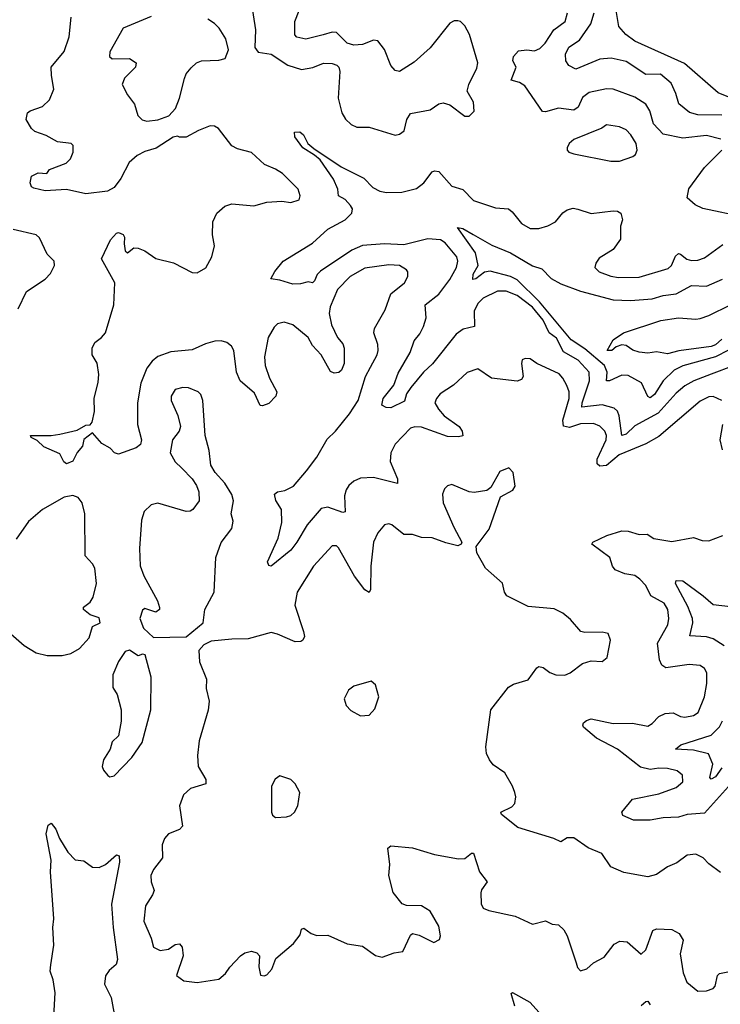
# Model space of a CAD drawing. Extents: x 1550320 to 1685906, y 509093 to 640511.
# Tile 247 of 256: x 1643981 to 1647198, y 527713 to 532233. Entities that reach past the tile are written whole.
import ezdxf

# ---------------------------------------------------------------- set-up
doc = ezdxf.new("R2010")
doc.units = 0

msp = doc.modelspace()

# ---------------------------------------------------------------- linework, layer by layer
at = {"layer": '0CON20XD'}
for points in [[(1645044.6, 532305), (1645062.9, 532187.1), (1645060, 532105), (1645075, 532084), (1645135.7, 532075.7), (1645211.2, 532025), (1645275, 532004.4), (1645326.8, 532013.2), (1645375, 532034.3), (1645415, 532032.9), (1645436.7, 532025), (1645446, 532015), (1645450, 531995), (1645443.7, 531873.7), (1645460, 531805), (1645476.6, 531776.6), (1645502.4, 531752.4), (1645529.4, 531739.4), (1645585, 531740.6), (1645705, 531702.9)], [(1645705, 531702.9), (1645725, 531707.5), (1645746.6, 531723.4), (1645758.9, 531775), (1645775, 531802.5), (1645865, 531819.4), (1645905, 531847.1), (1645925, 531851.4), (1645955, 531842), (1646025, 531790), (1646045, 531790), (1646067, 531813), (1646063.8, 531855), (1646035.6, 531905.6), (1646042.9, 531935), (1646079.8, 532010.2), (1646084.4, 532035), (1646045.8, 532165), (1646025, 532205.8), (1646005, 532224.3), (1645991.7, 532228.3), (1645975, 532228.1), (1645955, 532217.5), (1645865.4, 532104.6), (1645792, 532038), (1645725, 531995.6), (1645705, 532000), (1645685, 532022.5), (1645655, 532096.2), (1645625, 532135.8), (1645605, 532139.4), (1645555, 532120), (1645515, 532115.6), (1645485, 532125.8), (1645435, 532174.3), (1645415, 532175.6), (1645374.1, 532164.1), (1645295, 532144), (1645252.5, 532152.5), (1645243.6, 532163.6), (1645244.4, 532225), (1645263.6, 532275)], [(1647199.4, 531685), (1647135, 531702), (1647025, 531690), (1646935, 531708.4), (1646891.1, 531755), (1646874.3, 531814.3), (1646855, 531846.2), (1646805, 531877.6), (1646705, 531914.1), (1646675, 531915.3), (1646595, 531899.6), (1646565, 531875.5), (1646545, 531832.3), (1646525, 531817.9), (1646455, 531827), (1646395, 531809.6), (1646381.9, 531811.9), (1646299.4, 531929.4), (1646275, 531945.6), (1646238, 531955), (1646259.6, 532015), (1646245.4, 532045), (1646248.1, 532065), (1646270.4, 532089.6), (1646308.8, 532095), (1646345, 532089.8), (1646369.6, 532100.4), (1646393.1, 532125), (1646432.8, 532187.2), (1646485, 532224.4), (1646495.4, 532265)], [(1647205, 531794.8), (1647095, 531796.3), (1647056.8, 531806.8), (1647007, 531847), (1646993.8, 531895), (1646972.2, 531942.2), (1646922.8, 531982.8), (1646855, 531981.5), (1646765, 532041.1), (1646696.9, 532056.9), (1646645, 532051.6), (1646535, 532006.8), (1646502.5, 532022.5), (1646488.9, 532045), (1646486.1, 532075), (1646502.8, 532107.2), (1646550.4, 532139.6), (1646602.5, 532215), (1646617.9, 532265)], [(1647305, 531850), (1647188.2, 531898.2), (1647032.8, 532032.8), (1646805, 532134.3), (1646764.6, 532165), (1646731.3, 532201.3), (1646718.9, 532275)], [(1644127.4, 531977.4), (1644125.5, 532015), (1644185, 532087.1), (1644207.2, 532155), (1644216.7, 532245)], [(1644585, 532247.8), (1644456, 532195), (1644394.5, 532085), (1644393.3, 532065), (1644405, 532053.1), (1644485, 532055.6), (1644516, 532035), (1644512.5, 532015), (1644461.9, 531965), (1644451.9, 531935), (1644475, 531888), (1644507.1, 531845), (1644523.4, 531793.4), (1644543.6, 531773.6), (1644565, 531768.1)], [(1644565, 531768.1), (1644615, 531772.9), (1644665, 531791.2), (1644696.2, 531825), (1644715, 531872.5), (1644737.1, 531962.9), (1644745.7, 531984.3), (1644768, 532012), (1644792.5, 532035), (1644815, 532043.8), (1644895, 532047.5), (1644924.3, 532055.7), (1644939.4, 532095), (1644926.5, 532145), (1644896.7, 532195), (1644875, 532215.6), (1644843.8, 532235)], [(1647205, 530485.4), (1647165, 530502.7), (1647145, 530502.2), (1647105, 530481.5), (1646915, 530320), (1646855, 530286.6), (1646733.8, 530235), (1646675, 530186.9), (1646643.7, 530183.7), (1646632.5, 530195), (1646632.5, 530215), (1646672.8, 530305), (1646675.6, 530325), (1646667.5, 530345), (1646645, 530367.2), (1646615, 530378.8), (1646555, 530377.4), (1646505, 530360.4), (1646477.4, 530367.4), (1646475.2, 530395.2), (1646504, 530495), (1646503.1, 530525), (1646493.5, 530553.5), (1646475, 530588.2), (1646457.2, 530607.2), (1646355, 530655.4), (1646325, 530676.7), (1646301.9, 530678.1), (1646288.6, 530671.4), (1646284.4, 530655.6), (1646293.1, 530595), (1646285, 530580.8), (1646265, 530573.5), (1646147.6, 530587.6), (1646085, 530630), (1646035, 530614.3), (1645972.5, 530555), (1645910.8, 530515), (1645894.2, 530495), (1645887.5, 530475), (1645903.3, 530445), (1645929.4, 530415), (1645999.2, 530365), (1646012.5, 530345), (1646015, 530323.3), (1645995, 530317.5), (1645945, 530320), (1645825, 530363.2), (1645795.4, 530364.6), (1645775, 530357.3), (1645705, 530284.4), (1645684.1, 530245), (1645682.4, 530205), (1645716.1, 530125), (1645715.6, 530104.4), (1645605, 530131.3), (1645545, 530129.2), (1645515, 530115.4), (1645492.7, 530095), (1645479.2, 530075), (1645472, 530048), (1645475, 529973.8), (1645465, 529970.6), (1645396.1, 529996.1), (1645365, 529990), (1645300.6, 529915), (1645253.9, 529835), (1645225, 529798.2), (1645135, 529723.8), (1645125, 529727.5), (1645118.8, 529745), (1645167.4, 529852.6), (1645184, 529925), (1645182.7, 529985), (1645156.2, 530026.2), (1645151.4, 530055), (1645163.8, 530065), (1645197.4, 530072.6), (1645238, 530092), (1645297.9, 530162.1), (1645344.4, 530225.6), (1645391.8, 530308.2), (1645430.5, 530345), (1645495, 530424.4), (1645534.7, 530485.3), (1645567.8, 530595), (1645592, 530638), (1645622.2, 530695), (1645626.7, 530715), (1645625, 530742.5), (1645606, 530795), (1645610, 530815), (1645658.5, 530901.5), (1645685.5, 530975), (1645747.1, 531025), (1645762.9, 531055), (1645762.5, 531075), (1645756, 531085), (1645725, 531104.4), (1645675, 531107.9), (1645565, 531092.1), (1645497.8, 531055), (1645440, 530995), (1645406.2, 530915), (1645402.1, 530885), (1645412.7, 530832.7), (1645440.6, 530775), (1645464, 530745), (1645470, 530725), (1645470, 530655), (1645458.8, 530625), (1645445.7, 530614.3), (1645425, 530611.2), (1645408.3, 530618.3), (1645364.3, 530695), (1645325, 530737.1), (1645305, 530773.8), (1645235, 530832.5), (1645195, 530844.4), (1645165, 530837.1), (1645148.5, 530821.5), (1645121.8, 530775), (1645105.4, 530685.4), (1645107.7, 530645), (1645128.3, 530588.3), (1645162, 530525), (1645156, 530505), (1645125, 530472), (1645095, 530460), (1645085, 530462.5), (1645059.3, 530519.3), (1644993.1, 530575), (1644976.7, 530615), (1644964.6, 530715), (1644953.6, 530735), (1644931.2, 530751.2), (1644905, 530758.8), (1644877, 530757), (1644834.3, 530745), (1644773, 530717), (1644675, 530709.2), (1644615, 530686.5), (1644588.5, 530665), (1644565, 530633.3), (1644537.2, 530565), (1644521.4, 530475), (1644522.2, 530375), (1644540.4, 530305), (1644535, 530282.9), (1644515, 530267.1), (1644435, 530238.6), (1644416.2, 530245), (1644395.5, 530265.5), (1644357.6, 530287.6), (1644315, 530336.7), (1644274.7, 530305.3), (1644268.9, 530275), (1644243.9, 530246.1), (1644225, 530206), (1644195, 530194.4), (1644183.1, 530203.1), (1644165, 530240), (1644092.2, 530272.2), (1644061.2, 530301.2), (1644033.8, 530315), (1644030, 530325), (1644124.4, 530324.4), (1644165, 530330), (1644245, 530349.6), (1644285, 530371.8), (1644305, 530373.8), (1644314, 530385), (1644324, 530435), (1644322.9, 530495), (1644341.3, 530568.7), (1644343.3, 530605), (1644335.7, 530655.7), (1644313.8, 530695), (1644313.8, 530725), (1644325, 530751.2), (1644356.4, 530773.6), (1644374.2, 530795), (1644413.3, 530925), (1644417.5, 531025), (1644356.7, 531135), (1644397.7, 531222.3), (1644425, 531252.5), (1644435, 531256.7), (1644455, 531247.5), (1644461.2, 531235), (1644460.8, 531205), (1644465, 531172.5), (1644475, 531162.5), (1644505, 531186.2), (1644525, 531183.8), (1644555, 531172), (1644606.3, 531136.3), (1644687.2, 531117.2), (1644772.4, 531072.4), (1644795, 531070.6), (1644835, 531094.3), (1644863.3, 531145), (1644875.6, 531195), (1644865.7, 531245.7), (1644868.1, 531305), (1644886, 531345), (1644922.1, 531377.9), (1644955, 531387.5), (1645055, 531378.1), (1645115, 531395.8), (1645185, 531400), (1645225, 531394.2), (1645263.8, 531406.2), (1645268, 531425), (1645260, 531455), (1645186.7, 531526.7), (1645155, 531547.8), (1645105, 531568.9), (1645045, 531624.3), (1644980.7, 531640.7), (1644955, 531654.2), (1644893, 531733), (1644875, 531744), (1644855, 531745.8), (1644801.2, 531725), (1644745, 531694), (1644715, 531693.3), (1644705, 531698.8), (1644685, 531694.2), (1644607.2, 531642.8), (1644555, 531628.1), (1644520.2, 531609.8), (1644482.7, 531577.3), (1644445.5, 531504.5), (1644415, 531463.3), (1644384.2, 531445.8), (1644285, 531434.2), (1644195, 531454.2), (1644098, 531448), (1644045, 531459.2), (1644035.6, 531465.6), (1644028.1, 531485), (1644035.6, 531514.4), (1644065, 531530), (1644105, 531526.7), (1644117.5, 531545), (1644193.8, 531575), (1644214, 531595), (1644225.5, 531625), (1644225.6, 531655), (1644216.7, 531665), (1644155, 531672.9), (1644101.7, 531701.7), (1644050.6, 531720.6), (1644035, 531733.3), (1644010, 531775), (1644016, 531805), (1644028.8, 531815), (1644085.3, 531834.7), (1644117.8, 531865), (1644136.7, 531915), (1644127.4, 531977.4)], [(1647260.8, 530645), (1647155, 530605.6), (1647075.6, 530575), (1647035, 530552.2), (1646995, 530519.3), (1646912.7, 530427.3), (1646805, 530368.5), (1646765, 530330.8), (1646745, 530324.4), (1646733, 530415), (1646725, 530435.7), (1646710.6, 530450.6), (1646655.2, 530465.2), (1646561.5, 530455), (1646562.9, 530475), (1646596.8, 530575), (1646595.3, 530615), (1646545, 530670.8), (1646478.3, 530708.3), (1646445, 530771.2), (1646411.5, 530795), (1646385, 530853.7), (1646335, 530914), (1646265, 530967.7), (1646215, 530986.4), (1646175, 530986.9), (1646109.2, 530955), (1646085, 530930.6), (1646067.7, 530895), (1646068.9, 530825), (1646017.6, 530812.4), (1645985, 530790), (1645876.2, 530653.8), (1645834.7, 530615.3), (1645776, 530545), (1645757.5, 530515), (1645747.9, 530482.1), (1645685, 530452), (1645663.3, 530453.3), (1645643.9, 530463.9), (1645649, 530495), (1645698.6, 530555), (1645719.2, 530610.8), (1645774.2, 530705), (1645791.5, 530758.5), (1645818.6, 530791.4), (1645835.2, 530824.8), (1645847.5, 530865), (1645841.8, 530925), (1645905, 530973.5), (1645955, 531040), (1645986.5, 531095), (1645992.8, 531125), (1645987.1, 531145), (1645935, 531209.1), (1645913.2, 531223.2), (1645855, 531227), (1645745, 531199.4), (1645655.2, 531204.8), (1645555, 531197.3), (1645505.4, 531174.6), (1645361.2, 531078.8), (1645345.8, 531064.2), (1645335, 531034.2), (1645325, 531025.8), (1645305, 531030), (1645270, 531020), (1645235, 531018.5), (1645175, 531037.8), (1645133.9, 531043.9), (1645152, 531078), (1645190, 531125), (1645325, 531208.1), (1645395, 531271.1), (1645475.7, 531315), (1645505.7, 531345), (1645508.1, 531365), (1645500.2, 531380.2), (1645475, 531408.5), (1645444.3, 531424.3), (1645442, 531455), (1645421.7, 531501.7), (1645360.5, 531590.5), (1645335, 531610.8), (1645280, 531645), (1645243.8, 531695), (1645242.5, 531717.5), (1645267.7, 531717.7), (1645283.3, 531705), (1645303.3, 531665), (1645331.4, 531641.4), (1645457.3, 531557.3), (1645561.2, 531505), (1645602.4, 531462.4), (1645635, 531446.2), (1645665, 531439.6), (1645735, 531441.1), (1645801.9, 531458.1), (1645836.4, 531483.6), (1645875, 531534.3), (1645885, 531539.4), (1645905, 531537.1), (1645965, 531469.4), (1646015, 531453.1), (1646065, 531403.3), (1646165, 531369.4), (1646225, 531364.4), (1646241.8, 531351.8), (1646285, 531296.9), (1646325, 531274.4), (1646365, 531274.5), (1646405, 531286.7), (1646440.8, 531305), (1646473.9, 531346.1), (1646495, 531360.6), (1646521.3, 531368.7), (1646543.5, 531363.5), (1646604.3, 531344.3), (1646705, 531355.6), (1646725, 531354), (1646741.2, 531345), (1646748, 531315), (1646740, 531285), (1646739.4, 531225), (1646705, 531178.6), (1646641.3, 531138.7), (1646625.8, 531115), (1646621.2, 531095), (1646641.2, 531075), (1646695.3, 531055.3), (1646730.2, 531049.8), (1646825, 531051.2), (1646958.7, 531091.3), (1646974.1, 531105), (1646991.7, 531148.3), (1647005, 531159.2), (1647015, 531157.5), (1647043.9, 531133.9), (1647065, 531127.5), (1647095, 531129.2), (1647125, 531139.7), (1647208.7, 531201.3)], [(1646735, 531584.4), (1646796.7, 531605), (1646808.8, 531615), (1646815.8, 531635), (1646811.4, 531665), (1646786.9, 531705), (1646765, 531726.9), (1646735, 531740.8), (1646675, 531750), (1646654.3, 531735.7), (1646525, 531682.5), (1646503.8, 531665), (1646494, 531645), (1646493.8, 531635), (1646502.5, 531625), (1646525, 531618), (1646695, 531584.4), (1646735, 531584.4)], [(1647305, 531327.3), (1647117, 531367), (1647082.6, 531382.6), (1647045.7, 531415), (1647053.6, 531456.4), (1647125.3, 531554.7), (1647204.5, 531635)], [(1643973.4, 530906.6), (1644011.2, 530985), (1644098, 531042), (1644121.5, 531068.5), (1644140, 531105), (1644138.8, 531125), (1644106.9, 531156.9), (1644072.3, 531232.3), (1644055.8, 531245.8), (1643950, 531270)], [(1647235, 530715.9), (1647174.9, 530685.1), (1647025, 530644.8), (1646986.3, 530623.7), (1646935.3, 530575), (1646895, 530512.7), (1646875, 530497.7), (1646865, 530503.1), (1646836.3, 530566.3), (1646775, 530599.2), (1646745, 530601.3), (1646688.6, 530575), (1646675.5, 530575.5), (1646678.3, 530615), (1646666.5, 530645), (1646575, 530722.1), (1646512.9, 530762.9), (1646367.5, 530937.5), (1646265, 531038.4), (1646235, 531054.6), (1646141.3, 531078.7), (1646115, 531074.2), (1646075, 531043.8), (1646061.3, 531041.3), (1646062.7, 531065), (1646086.5, 531105), (1646073, 531163), (1645990.7, 531279.3), (1646015, 531275.4), (1646062.7, 531247.3), (1646148.6, 531198.6), (1646235, 531162.7), (1646335, 531103.2), (1646378.8, 531088.8), (1646420.4, 531045), (1646465, 531020.5), (1646555, 530986.3), (1646705, 530947.8), (1646785.8, 530944.2), (1646885, 530952.4), (1646935, 530967.8), (1646995.3, 530974.7), (1647065, 531012.9), (1647135, 531010.4), (1647207.9, 531042.1)], [(1647205, 530766.1), (1647175, 530741.2), (1647155, 530733.1), (1647007.2, 530712.8), (1646955, 530699.6), (1646905, 530708.1), (1646865, 530701.9), (1646825, 530707.5), (1646795.8, 530715.8), (1646765, 530737.1), (1646745, 530740), (1646718.7, 530731.3), (1646700, 530715), (1646677.5, 530715), (1646705, 530763.3), (1646753.3, 530795), (1646925, 530851.8), (1647005, 530864.7), (1647085, 530857.9), (1647105, 530862.1), (1647145, 530875.3), (1647245, 530924.7)], [(1644595, 529397.5), (1644745, 529400), (1644822.9, 529465), (1644831.1, 529525), (1644874, 529605), (1644880.6, 529765), (1644906.5, 529833.5), (1644955, 529897.5), (1644961.2, 529931.2), (1644951.5, 529965), (1644962.1, 530025), (1644955, 530053.8), (1644923.1, 530105), (1644878.6, 530155), (1644857.9, 530187.9), (1644850, 530255), (1644831.9, 530325), (1644821.9, 530485), (1644812.1, 530512.1), (1644800, 530525), (1644755, 530542.5), (1644730, 530545), (1644693.8, 530535), (1644675.7, 530505), (1644675.8, 530485), (1644706.5, 530416.5), (1644719.2, 530365), (1644712.5, 530345), (1644682.2, 530305), (1644671.1, 530245), (1644693.9, 530203.9), (1644724.6, 530174.6), (1644772.5, 530125), (1644792.9, 530095), (1644802.9, 530065), (1644804.2, 530025), (1644776, 529985), (1644762.7, 529977.3), (1644745, 529975.8), (1644615, 530013.5), (1644584.6, 530005.4), (1644551.9, 529975), (1644540.5, 529935), (1644530.4, 529805), (1644533.7, 529726.3), (1644550.5, 529680.5), (1644614, 529565), (1644623.3, 529535), (1644622.5, 529525), (1644605, 529513.8), (1644555, 529530), (1644545, 529522.5), (1644532, 529485), (1644549.3, 529439.3), (1644595, 529397.5)], [(1647207.9, 530257.9), (1647196.5, 530305), (1647209.6, 530375)], [(1647198, 528318), (1647145, 528357.5), (1647118.8, 528385), (1647085, 528402.5), (1647045, 528398.1), (1646997.4, 528362.6), (1646955, 528343.5), (1646905, 528308.5), (1646865, 528298.2), (1646755, 528317.5), (1646695, 528344.2), (1646653.3, 528405), (1646591.5, 528431.5), (1646525, 528477.3), (1646495, 528477.3), (1646465, 528458.8), (1646433.8, 528475), (1646267.5, 528525), (1646193.3, 528585), (1646190, 528595), (1646240, 528620), (1646254.4, 528635), (1646258.6, 528665), (1646254.2, 528685), (1646244.2, 528715), (1646208, 528775), (1646155, 528812.5), (1646137.1, 528835), (1646124.3, 528865), (1646120.8, 528895), (1646144.3, 529065), (1646225, 529168.8), (1646247.7, 529182.3), (1646315, 529202), (1646355, 529257.5), (1646365, 529263.3), (1646385, 529260), (1646415, 529236), (1646442.5, 529225), (1646484.3, 529224.3), (1646508.8, 529235), (1646565, 529278), (1646605, 529289.2), (1646655, 529286.2), (1646678.8, 529305), (1646693.8, 529385), (1646682.5, 529415), (1646655, 529422), (1646575, 529420), (1646557.5, 529425), (1646509.7, 529479.7), (1646475, 529508), (1646435, 529528.1), (1646315, 529539.5), (1646217.7, 529587.7), (1646206.7, 529605), (1646196.8, 529646.8), (1646119.4, 529715), (1646079.2, 529785), (1646076, 529815), (1646136.4, 529895), (1646187.7, 530042.3), (1646245, 530074), (1646255, 530092.5), (1646246, 530155), (1646226, 530176), (1646185, 530158.8), (1646143.3, 530085), (1646125, 530071.2), (1646067, 530063), (1646045, 530065.7), (1645965, 530098.8), (1645945, 530093.3), (1645931.2, 530078.8), (1645922.5, 530055), (1645925.8, 530015), (1645973.8, 529903.8), (1646011.2, 529835), (1646007.5, 529825), (1645992.3, 529817.7), (1645937.7, 529832.3), (1645875, 529854.6), (1645825, 529856.5), (1645785, 529870), (1645745, 529870), (1645690, 529915), (1645675, 529919.2), (1645655, 529914), (1645625, 529878), (1645605.4, 529834.6), (1645592.7, 529725), (1645592, 529618), (1645585, 529603.3), (1645565, 529616.2), (1645518.3, 529678.3), (1645445, 529809.2), (1645435, 529818.1), (1645415, 529818.6), (1645329.5, 529725), (1645254.5, 529605), (1645243.8, 529545), (1645284.4, 529425), (1645287.9, 529402.1), (1645281.2, 529385), (1645271.4, 529378.6), (1645245, 529376.9), (1645165, 529412.7), (1645135, 529419.5), (1645029.8, 529390.2), (1644955, 529390), (1644859.7, 529380.3), (1644825.9, 529364.1), (1644803, 529337), (1644806.2, 529285), (1644838.8, 529205), (1644837.5, 529162.5), (1644851.1, 529105), (1644846.2, 529063.8), (1644805, 528923.3), (1644796.5, 528855), (1644800, 528805), (1644835.6, 528745), (1644835.8, 528725), (1644765, 528703.1), (1644732.9, 528675), (1644714.4, 528625), (1644728.5, 528531.5), (1644713.8, 528515), (1644664, 528495), (1644645.8, 528475), (1644634.4, 528445), (1644635.7, 528385), (1644595, 528331.2), (1644582.9, 528305), (1644584.4, 528275), (1644597.5, 528235), (1644591.1, 528215), (1644558.9, 528165), (1644550, 528095), (1644584, 528016), (1644595.8, 527975), (1644625, 527959.5), (1644663.8, 527966.2), (1644695, 527987.5), (1644715, 527991.2), (1644726.1, 527976.1), (1644730.7, 527935), (1644700, 527845), (1644735, 527821.5), (1644795, 527812.5), (1644895, 527827.9), (1644926, 527854), (1644945, 527884.2), (1644993.8, 527936.2), (1645015, 527949.4), (1645045, 527957.5), (1645069.4, 527949.4), (1645081.2, 527935), (1645079.2, 527885), (1645086.7, 527846.7), (1645103.6, 527843.6), (1645115, 527848.8), (1645138, 527875), (1645157, 527923), (1645237.7, 527992.3), (1645268.6, 528031.4), (1645275, 528057.5), (1645285, 528063.3), (1645318.8, 528038.8), (1645345, 528028.8), (1645395, 528030), (1645485, 527990), (1645555, 527980), (1645615, 527937.5), (1645645, 527930), (1645700.7, 527949.3), (1645740, 527955), (1645775, 528030), (1645785, 528037.5), (1645815, 528030), (1645883, 527997), (1645908.8, 528011.2), (1645913.3, 528026.7), (1645905, 528072.5), (1645865, 528140), (1645825, 528165.7), (1645756.4, 528166.4), (1645737.5, 528175), (1645695, 528226.7), (1645675.8, 528305), (1645680, 528355), (1645670.8, 528429.2), (1645685, 528441.2), (1645785, 528431.2), (1645885, 528400.8), (1645995, 528380.6), (1646025, 528382.5), (1646055, 528407.5), (1646065, 528407.5), (1646091.9, 528321.9), (1646127.5, 528275), (1646101.3, 528238.7), (1646098.2, 528225), (1646099.9, 528175), (1646108.9, 528155), (1646135, 528143), (1646255, 528117.7), (1646335, 528080.8), (1646395, 528095.8), (1646425, 528081.2), (1646455, 528078), (1646478.8, 528055), (1646495, 528027.5), (1646536.4, 527903.6), (1646542.3, 527882.3), (1646555, 527866.7), (1646585, 527876), (1646615, 527902.9), (1646665, 527930), (1646710.9, 527989.1), (1646736.6, 528003.4), (1646770.2, 528000.2), (1646835, 527942.5), (1646855, 527962.5), (1646888.3, 528051.7), (1646905, 528059.1), (1646975, 528057.1), (1647008.1, 528038.1), (1647027, 528007), (1647012.7, 527945), (1647026.9, 527856.9), (1647043.3, 527815), (1647095, 527773.8)], [(1644175, 529313.8), (1644215, 529323.8), (1644255, 529346.7), (1644300, 529395), (1644315, 529447.5), (1644350, 529465), (1644345, 529487.5), (1644305, 529501.2), (1644274.2, 529525), (1644273.6, 529536.4), (1644305, 529560), (1644318, 529582), (1644333.2, 529645), (1644325.3, 529715.3), (1644315, 529735.8), (1644281.4, 529771.4), (1644280, 529965), (1644266.9, 530015), (1644249.1, 530039.1), (1644225, 530049.1), (1644185, 530041.2), (1644085.6, 529985), (1644021.2, 529928.8), (1643965, 529848.8)], [(1647235, 528712.7), (1647125, 528590.3), (1647045, 528584.2), (1647005, 528572.9), (1646935, 528569.3), (1646875, 528558.6), (1646798.8, 528558.8), (1646750.5, 528580.5), (1646746.2, 528595), (1646795, 528654.3), (1646915, 528679.2), (1646995, 528708.5), (1647025.6, 528735), (1647024.5, 528764.5), (1647000, 528785), (1646955, 528796.2), (1646915, 528797.7), (1646875, 528791.5), (1646831.6, 528801.6), (1646725, 528884.7), (1646628.5, 528935), (1646570, 528985), (1646566, 528995), (1646568.8, 529005), (1646583.3, 529016.7), (1646605, 529023.5), (1646705, 529002), (1646795, 529003.5), (1646865, 528990.6), (1646885, 529001.9), (1646915.9, 529034.1), (1646945, 529048.5), (1646981.2, 529051.2), (1647015, 529033.8), (1647035, 529031.1), (1647075, 529038.5), (1647096.6, 529053.4), (1647125.3, 529124.7), (1647136, 529186), (1647135.4, 529235), (1647125.4, 529255.4), (1647105, 529268.1), (1647055, 529273.5), (1646947.1, 529257.1), (1646929.8, 529269.8), (1646918.8, 529295), (1646908.6, 529371.4), (1646956.4, 529455), (1646961.5, 529485), (1646956.5, 529525), (1646940, 529555), (1646878.5, 529588.5), (1646855, 529635.8), (1646828.1, 529665), (1646805, 529680.9), (1646758.7, 529688.7), (1646715, 529707.5), (1646702.5, 529725), (1646690, 529765), (1646607.5, 529825), (1646612.5, 529835), (1646676.2, 529865), (1646745, 529886.2), (1646775, 529884.5), (1646825, 529870.6), (1646862, 529872), (1646891.7, 529851.7), (1646975, 529837.1), (1647075, 529855.7), (1647115, 529842.5), (1647145, 529840.8), (1647208.8, 529865)], [(1647215, 529359.5), (1647165, 529390.4), (1647135, 529399.5), (1647058, 529405), (1647071.1, 529465), (1647069.5, 529485), (1647049, 529539), (1646991.8, 529645), (1646995, 529659.4), (1647025, 529657.8), (1647118.3, 529588.3), (1647165, 529548.4), (1647245, 529539.2)], [(1643915.6, 529435.6), (1644000.5, 529360.5), (1644055.9, 529325.9), (1644106.1, 529313.9), (1644175, 529313.8)], [(1644395, 528757.5), (1644415, 528762.5), (1644495, 528846.2), (1644542.5, 528915), (1644583.1, 529065), (1644584.6, 529214.6), (1644557, 529317), (1644545, 529320), (1644525, 529312.5), (1644485, 529338.8), (1644465, 529332.5), (1644435, 529286.7), (1644408.5, 529225), (1644408.1, 529168.1), (1644427.5, 529135), (1644447.1, 529065), (1644447.3, 529012.7), (1644433.9, 528946.1), (1644405, 528917.5), (1644396.7, 528885), (1644366, 528835), (1644360, 528805), (1644365, 528787.5), (1644385, 528763.3), (1644395, 528757.5)], [(1645545, 529037.5), (1645585, 529040), (1645610.7, 529069.3), (1645630, 529125), (1645615, 529180), (1645595, 529196.7), (1645515, 529173.3), (1645490, 529155), (1645471.2, 529115), (1645480, 529085), (1645501.7, 529061.7), (1645545, 529037.5)], [(1647205, 528799.2), (1647175, 528756.8), (1647155, 528746.7), (1647150.3, 528755), (1647163.7, 528815), (1647143.2, 528863.2), (1647075, 528879.8), (1646992.5, 528885), (1647015.7, 528905), (1647155, 528948.3), (1647193.6, 528986.4), (1647208, 529015)], [(1645155, 528570), (1645205, 528574), (1645225, 528580), (1645242.5, 528595), (1645257.5, 528625), (1645266.7, 528685), (1645245.8, 528725.8), (1645225.8, 528745.8), (1645175, 528762.5), (1645153.6, 528746.4), (1645136.7, 528715), (1645137.5, 528595), (1645141.7, 528581.7), (1645155, 528570)], [(1644132.5, 527575), (1644143.8, 527765), (1644133.9, 527825), (1644120, 527865), (1644123.3, 527895), (1644137.1, 527985), (1644132.6, 528065), (1644137.1, 528105), (1644121.7, 528321.7), (1644125.4, 528375), (1644101.8, 528495), (1644111.8, 528535), (1644125, 528544.2), (1644146.7, 528516.7), (1644162.7, 528475), (1644201.7, 528411.7), (1644235, 528376.4), (1644275, 528371.4), (1644315, 528342.5), (1644345, 528340.9), (1644375.3, 528354.7), (1644425, 528399.2), (1644438, 528395), (1644439.1, 528365), (1644402.7, 528172.7), (1644409.6, 528065), (1644430.5, 527919.5), (1644424.1, 527895.9), (1644392.2, 527867.8), (1644373.9, 527843.9), (1644370, 527805), (1644401.4, 527745), (1644420.9, 527635)], [(1647095, 527773.8), (1647135, 527774.3), (1647164.4, 527785.6), (1647173.6, 527796.4), (1647184.4, 527845), (1647194.2, 527855), (1647255, 527866.4)], [(1646254.3, 527705), (1646237, 527763), (1646242.7, 527767.3), (1646322.6, 527722.6), (1646365.7, 527675)], [(1646835, 527707.5), (1646855, 527725.6), (1646865, 527727.1), (1646875, 527710)]]:
    msp.add_lwpolyline(points, dxfattribs=at)

doc.saveas('drawing.dxf')
